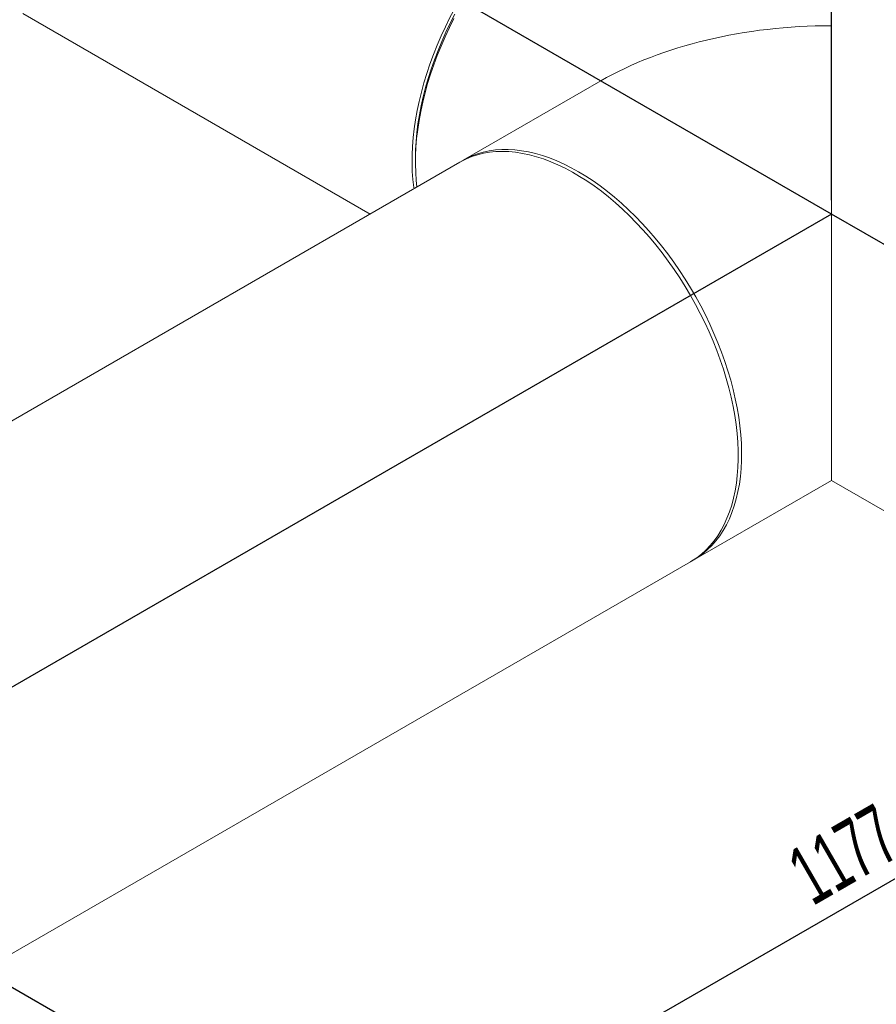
# Model space of a CAD drawing. Header units: millimetres. Extents: x 195 to 7681, y 65 to 5395.
# Tile 51 of 80: x 2069 to 2730, y 3596 to 4355. Entities that reach past the tile are written whole.
import ezdxf

# ---------------------------------------------------------------- set-up
doc = ezdxf.new("R2010")
doc.units = ezdxf.units.MM
doc.layers.add('COTAS', color=1, linetype='Continuous')
doc.styles.add('SLDTEXTSTYLE4', font='TXT', dxfattribs={"width": 0.605})
doc.dimstyles.new('SLDDIMSTYLE0', dxfattribs={"dimtxt": 45.5, "dimasz": 45.5, "dimexe": 0, "dimexo": 0.0625, "dimgap": 11.375, "dimtad": 1, "dimdec": 0, "dimrnd": 1e-09, "dimzin": 12, "dimdsep": 46, "dimtxsty": 'SLDTEXTSTYLE4', "dimsah": 1, "dimcen": 0.09, "dimadec": 0, "dimazin": 3, "dimtfac": 1, "dimtdec": 0, "dimtofl": 0, "dimtmove": 0, "dimatfit": 3, "dimfxl": 1, "dimfrac": 2, "dimtolj": 1, "dimtzin": 12, "dimarcsym": 0})

# ---------------------------------------------------------------- blocks, each defined once
blk = doc.blocks.new('_D_1')
at = {"layer": 'COTAS', "ltscale": 13, "transparency": 16777216}
for p, q in [((2694.9, 4215.35), (2694.9, 4954.55)), ((2694.9, 4943.93), (4366.69, 3978.83)), ((4366.69, 2959.88), (4366.69, 3989.44))]:
    blk.add_line(p, q, dxfattribs=at)
for points in [[(2694.9, 4943.93), (2723.57, 4919.3), (2730.57, 4931.42)], [(4366.69, 3978.83), (4338.02, 4003.46), (4331.02, 3991.34)]]:
    blk.add_solid(points, dxfattribs=at)
at = {"layer": 'COTAS', "ltscale": 13, "transparency": 16777216, "insert": (3499.92, 4546.93), "char_height": 45.5, "attachment_point": 1, "rotation": 330.00269, "style": 'SLDTEXTSTYLE4'}
blk.add_mtext('2364', dxfattribs=at)
blk = doc.blocks.new('_D_3')
at = {"layer": 'COTAS', "ltscale": 13, "transparency": 16777216}
for p, q in [((2331.01, 3454.13), (3163.07, 3934.46)), ((1872.04, 3719.09), (2340.21, 3448.82))]:
    blk.add_line(p, q, dxfattribs=at)
for points in [[(3163.07, 3934.46), (3127.4, 3921.95), (3134.4, 3909.83)], [(2331.01, 3454.13), (2366.69, 3466.64), (2359.69, 3478.76)]]:
    blk.add_solid(points, dxfattribs=at)
at = {"layer": 'COTAS', "ltscale": 13, "transparency": 16777216, "insert": (2657.52, 3710.34), "char_height": 45.5, "attachment_point": 1, "rotation": 29.99731, "style": 'SLDTEXTSTYLE4'}
blk.add_mtext('1177', dxfattribs=at)

msp = doc.modelspace()

# ---------------------------------------------------------------- linework, layer by layer
at = {"color": 7, "linetype": 'Continuous', "ltscale": 13}
for p, q in [((2694.9, 4204.73), (2160.43, 4513.28)), ((2694.9, 4204.73), (1865.67, 3726.03)), ((3543.41, 3714.9), (2694.9, 4204.73))]:
    msp.add_line(p, q, dxfattribs=at)
at = {"color": 7, "linetype": 'Continuous', "lineweight": 18, "ltscale": 13}
for p, q in [((2071.53, 4359.29), (2339.27, 4204.73)), ((2694.9, 3999.43), (2694.9, 4349.91)), ((2517.11, 4307.4), (2411.06, 4246.18)), ((2408.44, 4244.66), (1924.56, 3965.33)), ((2374.23, 4247.72), (2374.23, 4244.69)), ((2588.85, 3938.21), (2694.9, 3999.43)), ((2694.9, 3999.43), (2800.95, 3938.21)), ((2052.25, 3628.44), (2586.23, 3936.7))]:
    msp.add_line(p, q, dxfattribs=at)
at = {"color": 7, "linetype": 'Continuous', "lineweight": 18, "ltscale": 13, "flags": 128}
for points in [[(2373.17, 4224.3), (2373.03, 4225.27), (2372.31, 4231.28), (2371.85, 4237.45), (2371.63, 4243.79), (2371.66, 4250.28), (2371.94, 4256.9), (2372.47, 4263.65), (2373.25, 4270.5), (2374.27, 4277.45), (2375.54, 4284.48), (2377.05, 4291.59), (2378.8, 4298.74), (2380.78, 4305.94), (2383, 4313.16), (2385.44, 4320.39), (2388.1, 4327.62), (2390.99, 4334.83), (2394.08, 4342.01), (2397.38, 4349.14), (2400.87, 4356.21), (2404.56, 4363.21), (2408.43, 4370.12)], [(2374.23, 4247.72), (2374.36, 4254.17), (2374.73, 4260.75), (2375.35, 4267.44), (2376.21, 4274.24), (2377.32, 4281.13), (2378.67, 4288.1), (2380.26, 4295.13), (2382.08, 4302.2), (2384.14, 4309.31), (2386.42, 4316.44), (2388.93, 4323.57), (2391.66, 4330.69), (2394.6, 4337.79), (2397.74, 4344.85), (2401.09, 4351.85), (2404.63, 4358.8)], [(2403.95, 4355.58), (2400.43, 4348.51), (2397.1, 4341.39), (2393.98, 4334.21), (2391.08, 4327.01), (2388.38, 4319.78), (2385.91, 4312.55), (2383.67, 4305.32), (2381.66, 4298.13), (2379.88, 4290.96), (2378.34, 4283.86), (2377.04, 4276.81), (2375.98, 4269.85), (2375.17, 4262.98), (2374.61, 4256.22), (2374.3, 4249.58), (2374.24, 4243.08), (2374.43, 4236.72), (2374.86, 4230.52), (2375.4, 4225.59)], [(2586.23, 4142.02), (2582.18, 4148.83), (2577.97, 4155.52), (2573.59, 4162.08), (2569.06, 4168.51), (2564.39, 4174.77), (2559.59, 4180.87), (2554.66, 4186.8), (2549.62, 4192.53), (2544.47, 4198.06), (2539.23, 4203.37), (2533.91, 4208.46), (2528.52, 4213.32), (2523.06, 4217.94), (2517.55, 4222.3), (2512.01, 4226.4), (2506.43, 4230.23), (2500.83, 4233.78), (2495.23, 4237.05), (2489.63, 4240.03), (2484.05, 4242.72), (2478.5, 4245.1), (2472.98, 4247.17), (2467.51, 4248.93), (2462.1, 4250.38), (2456.75, 4251.52), (2451.49, 4252.33), (2446.32, 4252.82), (2441.26, 4252.99), (2436.3, 4252.84), (2431.46, 4252.37), (2426.76, 4251.57), (2422.19, 4250.46), (2417.78, 4249.02), (2413.52, 4247.28), (2409.43, 4245.22), (2408.44, 4244.66)], [(2409.76, 4245.4), (2413.57, 4247.54), (2417.72, 4249.48), (2422.04, 4251.11), (2426.51, 4252.43), (2431.13, 4253.42), (2435.88, 4254.1), (2440.77, 4254.45), (2445.77, 4254.48), (2450.87, 4254.19), (2456.08, 4253.58), (2461.37, 4252.64), (2466.74, 4251.39), (2472.17, 4249.82), (2477.66, 4247.94), (2483.2, 4245.75), (2488.77, 4243.26), (2494.35, 4240.46), (2499.96, 4237.37)], [(2499.96, 4237.37), (2505.56, 4234), (2511.15, 4230.34), (2516.71, 4226.41), (2522.25, 4222.21), (2527.74, 4217.75), (2533.17, 4213.04), (2538.54, 4208.09), (2543.83, 4202.92), (2549.04, 4197.52), (2554.14, 4191.91), (2559.14, 4186.11), (2564.03, 4180.12), (2568.78, 4173.96), (2573.4, 4167.63), (2577.87, 4161.15), (2582.19, 4154.54), (2586.35, 4147.8), (2590.33, 4140.95), (2594.13, 4134.01), (2597.75, 4126.98), (2601.17, 4119.88), (2604.39, 4112.73), (2607.41, 4105.54), (2610.21, 4098.32), (2612.79, 4091.09), (2615.15, 4083.86), (2617.28, 4076.64), (2619.17, 4069.46), (2620.83, 4062.33), (2622.25, 4055.25), (2623.43, 4048.24), (2624.36, 4041.33), (2625.05, 4034.51), (2625.48, 4027.81), (2625.67, 4021.24), (2625.61, 4014.8), (2625.3, 4008.53), (2624.74, 4002.41), (2623.93, 3996.48), (2622.87, 3990.73), (2621.57, 3985.19), (2620.03, 3979.86), (2618.26, 3974.75), (2616.24, 3969.88), (2614, 3965.25), (2611.53, 3960.87), (2608.84, 3956.75), (2605.93, 3952.9), (2602.81, 3949.33), (2599.49, 3946.04), (2595.96, 3943.04), (2592.25, 3940.33), (2588.36, 3937.93), (2587.53, 3937.47)], [(2586.23, 3936.7), (2587.22, 3937.28), (2591.04, 3939.8), (2594.69, 3942.61), (2598.13, 3945.72), (2601.38, 3949.12), (2604.42, 3952.8), (2607.25, 3956.75), (2609.86, 3960.97), (2612.24, 3965.44), (2614.4, 3970.16), (2616.33, 3975.13), (2618.02, 3980.32), (2619.47, 3985.73), (2620.68, 3991.35), (2621.64, 3997.17), (2622.35, 4003.17), (2622.82, 4009.35), (2623.04, 4015.69), (2623.01, 4022.17), (2622.73, 4028.8), (2622.2, 4035.54), (2621.42, 4042.4), (2620.4, 4049.35), (2619.13, 4056.38), (2617.62, 4063.48), (2615.87, 4070.64), (2613.88, 4077.83), (2611.67, 4085.05), (2609.23, 4092.28), (2606.56, 4099.51), (2603.68, 4106.72), (2600.59, 4113.9), (2597.29, 4121.04), (2593.79, 4128.11), (2590.11, 4135.11), (2586.23, 4142.02)]]:
    msp.add_lwpolyline(points, dxfattribs=at)
at = {"color": 7, "linetype": 'Continuous', "lineweight": 18, "ltscale": 169}
msp.add_ellipse((2694.9, 4204.73), major_axis=(251.45, 0), ratio=0.577382, start_param=1.570796, end_param=2.356113, dxfattribs=at)

# ---------------------------------------------------------------- dimensions: what is measured, and where the dimension line sits
at = {"layer": 'COTAS', "ltscale": 13}
for base, p1, p2, angle, picture, middle in [((4366.69, 3978.83), (2694.9, 4204.73), (4366.69, 2949.27), 330.00269, '_D_1', (3530.8, 4461.38)), ((3163.07, 3934.46), (1862.84, 3724.4), (3543.41, 3714.9), 29.99731, '_D_3', (2747.04, 3694.3))]:
    dim = msp.add_linear_dim(base=base, p1=p1, p2=p2, angle=angle, dimstyle='SLDDIMSTYLE0', dxfattribs=at)
    dim.commit()
    dim.dimension.update_dxf_attribs({"geometry": picture, "text_midpoint": middle, "dimtype": 160})

doc.saveas('drawing.dxf')
